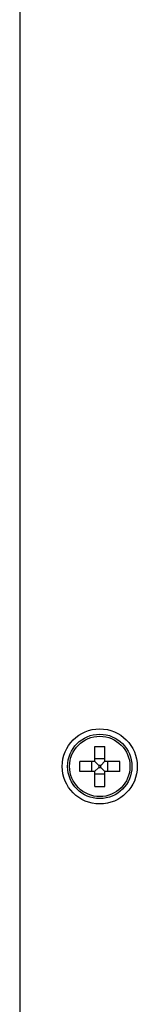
# Model space of a CAD drawing. Header units: millimetres. Extents: x 1158 to 2229, y -395 to 862.
# Tile 36 of 52: x 2069 to 2081, y 262 to 360. Entities that reach past the tile are written whole.
import ezdxf

# ---------------------------------------------------------------- set-up
doc = ezdxf.new("R2010")
doc.units = ezdxf.units.MM
doc.header["$LTSCALE"] = 30.734
doc.layers.get('0').update_dxf_attribs({"linetype": 'CONTINUOUS'})

msp = doc.modelspace()

# ---------------------------------------------------------------- linework, layer by layer
for p, q in [((2069.424, 448.421), (2069.424, 1.421)), ((2076.924, 285.961), (2076.924, 287.421)), ((2076.924, 287.421), (2077.924, 287.421)), ((2077.924, 285.961), (2077.924, 287.421)), ((2076.924, 286.208), (2077.924, 286.208)), ((2075.424, 284.921), (2075.424, 285.921)), ((2076.884, 285.921), (2075.424, 285.921)), ((2076.637, 284.921), (2076.637, 285.921)), ((2076.912, 285.933), (2077.33, 285.515)), ((2076.912, 284.91), (2077.33, 285.327)), ((2077.33, 285.515), (2077.33, 285.327)), ((2077.518, 285.515), (2077.33, 285.515)), ((2077.33, 285.327), (2077.518, 285.327)), ((2077.935, 285.933), (2077.518, 285.515)), ((2077.518, 285.327), (2077.518, 285.515)), ((2077.935, 284.91), (2077.518, 285.327)), ((2079.424, 285.921), (2077.964, 285.921)), ((2078.211, 285.921), (2078.211, 284.921)), ((2079.424, 284.921), (2079.424, 285.921)), ((2076.884, 284.921), (2075.424, 284.921)), ((2076.924, 283.421), (2076.924, 284.881)), ((2077.924, 284.634), (2076.924, 284.634)), ((2077.924, 283.421), (2077.924, 284.881)), ((2079.424, 284.921), (2077.964, 284.921)), ((2076.924, 283.421), (2077.924, 283.421))]:
    msp.add_line(p, q)
for radius in [3.75, 3.217, 3.017]:
    msp.add_circle((2077.424, 285.421), radius)
for centre, start, end in [((2076.884, 285.961), 270, 360), ((2077.964, 285.961), 180, 270), ((2076.884, 284.881), 0, 90), ((2077.964, 284.881), 90, 180)]:
    msp.add_arc(centre, 0.04, start, end)

doc.saveas('drawing.dxf')
